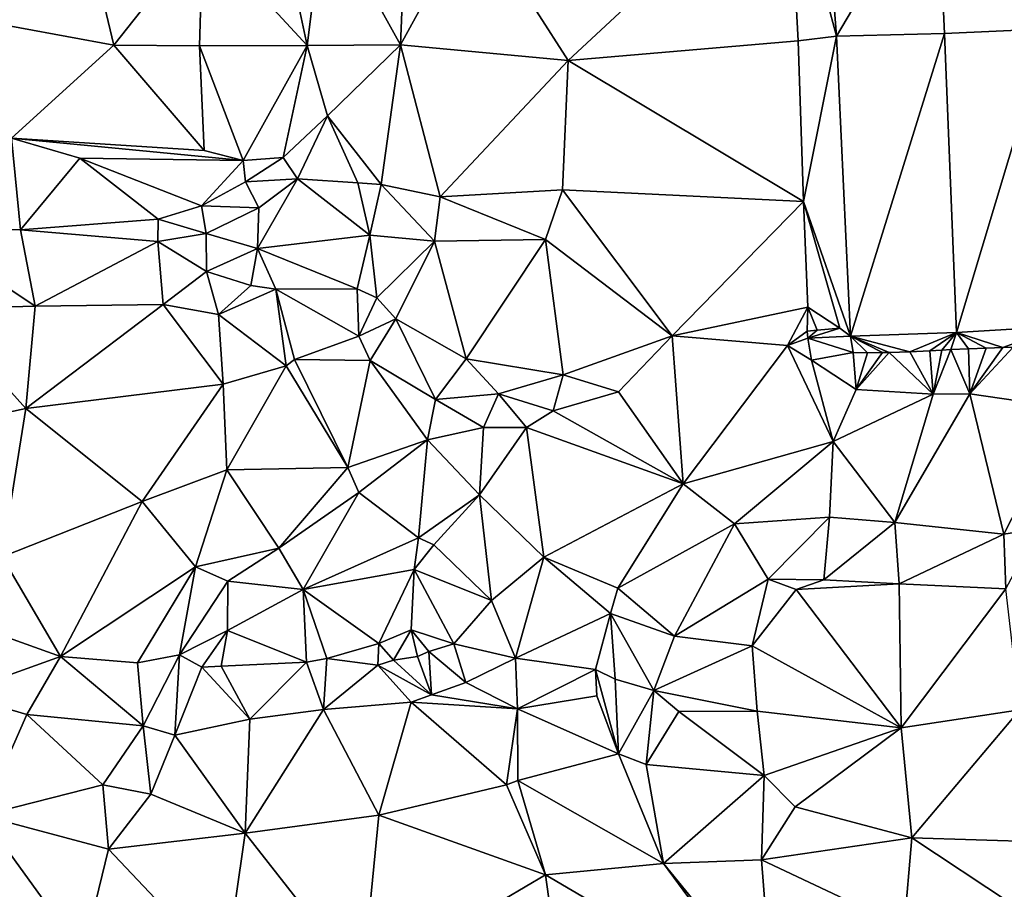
# Model space of a CAD drawing. Header units: feet. Extents: x 116535 to 120173, y 200032 to 203855.
# Tile 46 of 87: x 118174 to 118314, y 202543 to 202667. Entities that reach past the tile are written whole.
import ezdxf

# ---------------------------------------------------------------- set-up
doc = ezdxf.new("R2010")
doc.units = ezdxf.units.FT
doc.header["$MEASUREMENT"] = 0
doc.layers.add('V-TOPO-TINN-3DFC', color=3, linetype='Continuous')

msp = doc.modelspace()

# ---------------------------------------------------------------- linework, layer by layer
at = {"layer": 'V-TOPO-TINN-3DFC'}
for points in [[(118290.347503, 202664.210764, 575.611209), (118286.811586, 202709.673708, 575.844594), (118283.4644, 202689.9156, 575.3964)], [(118290.347503, 202664.210764, 575.611209), (118304.647087, 202688.397096, 575.971628), (118286.811586, 202709.673708, 575.844594)], [(118252.104, 202660.7111, 562.0131), (118283.4644, 202689.9156, 575.3964), (118238.5568, 202681.8662, 561.0239)], [(118284.8857, 202663.5093, 575.2537), (118283.4644, 202689.9156, 575.3964), (118252.104, 202660.7111, 562.0131)], [(118290.347503, 202664.210764, 575.611209), (118283.4644, 202689.9156, 575.3964), (118284.8857, 202663.5093, 575.2537)], [(118320.45371, 202665.239122, 575.78555), (118319.603308, 202689.154382, 576.068116), (118304.647087, 202688.397096, 575.971628)], [(118290.347503, 202664.210764, 575.611209), (118305.743449, 202664.574694, 575.825002), (118304.647087, 202688.397096, 575.971628)], [(118320.45371, 202665.239122, 575.78555), (118304.647087, 202688.397096, 575.971628), (118305.743449, 202664.574694, 575.825002)], [(118214.9202, 202662.8636, 559.391), (118210.4848, 202683.5102, 559.896), (118200.046, 202678.9589, 559.611)], [(118214.9202, 202662.8636, 559.391), (118217.3694, 202682.4961, 559.415), (118210.4848, 202683.5102, 559.896)], [(118228.2192, 202662.9486, 559.835), (118217.3694, 202682.4961, 559.415), (118214.9202, 202662.8636, 559.391)], [(118228.2192, 202662.9486, 559.835), (118228.9633, 202681.7491, 560.043), (118217.3694, 202682.4961, 559.415)], [(118228.2192, 202662.9486, 559.835), (118238.5568, 202681.8662, 561.0239), (118228.9633, 202681.7491, 560.043)], [(118228.2192, 202662.9486, 559.835), (118252.104, 202660.7111, 562.0131), (118238.5568, 202681.8662, 561.0239)], [(118183.4301, 202679.4296, 559.474), (118160.5277, 202667.8403, 559.4705), (118187.3771, 202662.9095, 559.8165)], [(118200.046, 202678.9589, 559.611), (118183.4301, 202679.4296, 559.474), (118187.3771, 202662.9095, 559.8165)], [(118199.5409, 202662.7926, 559.696), (118200.046, 202678.9589, 559.611), (118187.3771, 202662.9095, 559.8165)], [(118214.9202, 202662.8636, 559.391), (118200.046, 202678.9589, 559.611), (118199.5409, 202662.7926, 559.696)], [(118172.7918, 202649.6415, 557.941), (118187.3771, 202662.9095, 559.8165), (118160.5277, 202667.8403, 559.4705)], [(118305.743449, 202664.574694, 575.825002), (118307.433529, 202621.954945, 575.606322), (118320.45371, 202665.239122, 575.78555)], [(118322.401555, 202622.838595, 575.456179), (118320.45371, 202665.239122, 575.78555), (118307.433529, 202621.954945, 575.606322)], [(118285.6158, 202640.6378, 575.504), (118284.8857, 202663.5093, 575.2537), (118252.104, 202660.7111, 562.0131)], [(118290.347503, 202664.210764, 575.611209), (118284.8857, 202663.5093, 575.2537), (118285.6158, 202640.6378, 575.504)], [(118292.331474, 202621.426808, 575.5263), (118290.347503, 202664.210764, 575.611209), (118285.6158, 202640.6378, 575.504)], [(118292.331474, 202621.426808, 575.5263), (118305.743449, 202664.574694, 575.825002), (118290.347503, 202664.210764, 575.611209)], [(118305.743449, 202664.574694, 575.825002), (118292.331474, 202621.426808, 575.5263), (118307.433529, 202621.954945, 575.606322)], [(118172.7918, 202649.6415, 557.941), (118200.225, 202647.8924, 559.421), (118187.3771, 202662.9095, 559.8165)], [(118200.225, 202647.8924, 559.421), (118199.5409, 202662.7926, 559.696), (118187.3771, 202662.9095, 559.8165)], [(118199.5409, 202662.7926, 559.696), (118205.7614, 202646.4753, 558.862), (118214.9202, 202662.8636, 559.391)], [(118199.5409, 202662.7926, 559.696), (118200.225, 202647.8924, 559.421), (118205.7614, 202646.4753, 558.862)], [(118211.5019, 202646.9183, 559.013), (118214.9202, 202662.8636, 559.391), (118205.7614, 202646.4753, 558.862)], [(118217.8114, 202652.8318, 559.307), (118214.9202, 202662.8636, 559.391), (118211.5019, 202646.9183, 559.013)], [(118217.8114, 202652.8318, 559.307), (118228.2192, 202662.9486, 559.835), (118214.9202, 202662.8636, 559.391)], [(118217.8114, 202652.8318, 559.307), (118225.456, 202643.067, 559.565), (118228.2192, 202662.9486, 559.835)], [(118225.456, 202643.067, 559.565), (118233.8557, 202641.3069, 560.149), (118228.2192, 202662.9486, 559.835)], [(118228.2192, 202662.9486, 559.835), (118233.8557, 202641.3069, 560.149), (118252.104, 202660.7111, 562.0131)], [(118251.3031, 202642.2729, 561.555), (118252.104, 202660.7111, 562.0131), (118233.8557, 202641.3069, 560.149)], [(118285.6158, 202640.6378, 575.504), (118252.104, 202660.7111, 562.0131), (118251.3031, 202642.2729, 561.555)], [(118213.5281, 202643.8701, 559.661), (118217.8114, 202652.8318, 559.307), (118211.5019, 202646.9183, 559.013)], [(118213.5281, 202643.8701, 559.661), (118222.1357, 202643.307, 559.355), (118217.8114, 202652.8318, 559.307)], [(118217.8114, 202652.8318, 559.307), (118222.1357, 202643.307, 559.355), (118225.456, 202643.067, 559.565)], [(118172.7918, 202649.6415, 557.941), (118159.2087, 202637.0225, 558.829), (118174.0469, 202636.5755, 558.975)], [(118172.7918, 202649.6415, 557.941), (118182.5286, 202646.8003, 558.368), (118205.7614, 202646.4753, 558.862)], [(118182.5286, 202646.8003, 558.368), (118172.7918, 202649.6415, 557.941), (118174.0469, 202636.5755, 558.975)], [(118172.7918, 202649.6415, 557.941), (118205.7614, 202646.4753, 558.862), (118200.225, 202647.8924, 559.421)], [(118193.6895, 202638.1246, 558.708), (118182.5286, 202646.8003, 558.368), (118174.0469, 202636.5755, 558.975)], [(118182.5286, 202646.8003, 558.368), (118199.865, 202640.0288, 558.851), (118205.7614, 202646.4753, 558.862)], [(118199.865, 202640.0288, 558.851), (118182.5286, 202646.8003, 558.368), (118193.6895, 202638.1246, 558.708)], [(118205.7614, 202646.4753, 558.862), (118199.865, 202640.0288, 558.851), (118206.1305, 202643.449, 558.937)], [(118211.5019, 202646.9183, 559.013), (118205.7614, 202646.4753, 558.862), (118206.1305, 202643.449, 558.937)], [(118213.5281, 202643.8701, 559.661), (118211.5019, 202646.9183, 559.013), (118206.1305, 202643.449, 558.937)], [(118207.9976, 202639.7197, 559.795), (118213.5281, 202643.8701, 559.661), (118206.1305, 202643.449, 558.937)], [(118207.9976, 202639.7197, 559.795), (118207.8296, 202633.9473, 559.338), (118213.5281, 202643.8701, 559.661)], [(118213.5281, 202643.8701, 559.661), (118207.8296, 202633.9473, 559.338), (118223.8139, 202635.8324, 559.552)], [(118213.5281, 202643.8701, 559.661), (118223.8139, 202635.8324, 559.552), (118222.1357, 202643.307, 559.355)], [(118207.9976, 202639.7197, 559.795), (118206.1305, 202643.449, 558.937), (118199.865, 202640.0288, 558.851)], [(118222.1357, 202643.307, 559.355), (118223.8139, 202635.8324, 559.552), (118225.456, 202643.067, 559.565)], [(118223.8139, 202635.8324, 559.552), (118233.0406, 202634.9593, 560.415), (118225.456, 202643.067, 559.565)], [(118233.0406, 202634.9593, 560.415), (118233.8557, 202641.3069, 560.149), (118225.456, 202643.067, 559.565)], [(118248.8509, 202635.1984, 562.054), (118251.3031, 202642.2729, 561.555), (118233.8557, 202641.3069, 560.149)], [(118248.8509, 202635.1984, 562.054), (118266.9223, 202621.4893, 565.506), (118251.3031, 202642.2729, 561.555)], [(118285.6158, 202640.6378, 575.504), (118251.3031, 202642.2729, 561.555), (118266.9223, 202621.4893, 565.506)], [(118233.0406, 202634.9593, 560.415), (118248.8509, 202635.1984, 562.054), (118233.8557, 202641.3069, 560.149)], [(118200.497, 202636.0554, 559.757), (118199.865, 202640.0288, 558.851), (118193.6895, 202638.1246, 558.708)], [(118200.497, 202636.0554, 559.757), (118207.9976, 202639.7197, 559.795), (118199.865, 202640.0288, 558.851)], [(118200.497, 202636.0554, 559.757), (118207.8296, 202633.9473, 559.338), (118207.9976, 202639.7197, 559.795)], [(118266.9223, 202621.4893, 565.506), (118286.2279, 202625.5416, 575.153), (118285.6158, 202640.6378, 575.504)], [(118290.81594, 202622.575783, 575.013), (118292.331474, 202621.426808, 575.5263), (118285.6158, 202640.6378, 575.504)], [(118290.81594, 202622.575783, 575.013), (118285.6158, 202640.6378, 575.504), (118286.2279, 202625.5416, 575.153)], [(118193.6895, 202638.1246, 558.708), (118174.0469, 202636.5755, 558.975), (118193.6365, 202634.9433, 559.157)], [(118193.6365, 202634.9433, 559.157), (118200.497, 202636.0554, 559.757), (118193.6895, 202638.1246, 558.708)], [(118159.2087, 202637.0225, 558.829), (118162.057, 202625.3286, 559.515), (118176.1231, 202625.6926, 558.573)], [(118159.2087, 202637.0225, 558.829), (118176.1231, 202625.6926, 558.573), (118174.0469, 202636.5755, 558.975)], [(118193.6365, 202634.9433, 559.157), (118174.0469, 202636.5755, 558.975), (118176.1231, 202625.6926, 558.573)], [(118193.6365, 202634.9433, 559.157), (118200.556, 202630.648, 558.91), (118200.497, 202636.0554, 559.757)], [(118200.497, 202636.0554, 559.757), (118200.556, 202630.648, 558.91), (118207.8296, 202633.9473, 559.338)], [(118207.8296, 202633.9473, 559.338), (118222.0287, 202628.1838, 558.708), (118223.8139, 202635.8324, 559.552)], [(118222.0287, 202628.1838, 558.708), (118224.844, 202626.9137, 559.952), (118223.8139, 202635.8324, 559.552)], [(118223.8139, 202635.8324, 559.552), (118224.844, 202626.9137, 559.952), (118233.0406, 202634.9593, 560.415)], [(118237.561, 202618.198, 562.112), (118248.8509, 202635.1984, 562.054), (118233.0406, 202634.9593, 560.415)], [(118237.561, 202618.198, 562.112), (118251.3861, 202615.9178, 562.655), (118248.8509, 202635.1984, 562.054)], [(118251.3861, 202615.9178, 562.655), (118266.9223, 202621.4893, 565.506), (118248.8509, 202635.1984, 562.054)], [(118193.6365, 202634.9433, 559.157), (118176.1231, 202625.6926, 558.573), (118194.3995, 202625.9576, 558.34)], [(118194.3995, 202625.9576, 558.34), (118200.556, 202630.648, 558.91), (118193.6365, 202634.9433, 559.157)], [(118200.556, 202630.648, 558.91), (118206.8925, 202628.6708, 558.728), (118207.8296, 202633.9473, 559.338)], [(118207.8296, 202633.9473, 559.338), (118206.8925, 202628.6708, 558.728), (118210.4318, 202628.1268, 558.945)], [(118207.8296, 202633.9473, 559.338), (118210.4318, 202628.1268, 558.945), (118222.0287, 202628.1838, 558.708)], [(118224.844, 202626.9137, 559.952), (118227.5192, 202623.9095, 560.733), (118233.0406, 202634.9593, 560.415)], [(118227.5192, 202623.9095, 560.733), (118237.561, 202618.198, 562.112), (118233.0406, 202634.9593, 560.415)], [(118194.3995, 202625.9576, 558.34), (118202.2852, 202624.5075, 557.869), (118200.556, 202630.648, 558.91)], [(118202.2852, 202624.5075, 557.869), (118206.8925, 202628.6708, 558.728), (118200.556, 202630.648, 558.91)], [(118202.2852, 202624.5075, 557.869), (118210.4318, 202628.1268, 558.945), (118206.8925, 202628.6708, 558.728)], [(118210.4318, 202628.1268, 558.945), (118222.2678, 202621.4093, 558.474), (118222.0287, 202628.1838, 558.708)], [(118222.2678, 202621.4093, 558.474), (118224.844, 202626.9137, 559.952), (118222.0287, 202628.1838, 558.708)], [(118202.2852, 202624.5075, 557.869), (118211.9259, 202617.1969, 558.562), (118210.4318, 202628.1268, 558.945)], [(118211.9259, 202617.1969, 558.562), (118213.083, 202618.109, 558.76), (118210.4318, 202628.1268, 558.945)], [(118213.083, 202618.109, 558.76), (118222.2678, 202621.4093, 558.474), (118210.4318, 202628.1268, 558.945)], [(118222.2678, 202621.4093, 558.474), (118227.5192, 202623.9095, 560.733), (118224.844, 202626.9137, 559.952)], [(118162.057, 202625.3286, 559.515), (118174.828, 202611.1294, 559.597), (118176.1231, 202625.6926, 558.573)], [(118176.1231, 202625.6926, 558.573), (118174.828, 202611.1294, 559.597), (118194.3995, 202625.9576, 558.34)], [(118194.3995, 202625.9576, 558.34), (118174.828, 202611.1294, 559.597), (118202.9432, 202614.5967, 558.883)], [(118194.3995, 202625.9576, 558.34), (118202.9432, 202614.5967, 558.883), (118202.2852, 202624.5075, 557.869)], [(118283.3426, 202620.0982, 573.212), (118286.2279, 202625.5416, 575.153), (118266.9223, 202621.4893, 565.506)], [(118283.3426, 202620.0982, 573.212), (118286.156761, 202622.157408, 573.609), (118286.2279, 202625.5416, 575.153)], [(118287.580276, 202622.26923, 574.615), (118286.2279, 202625.5416, 575.153), (118286.156761, 202622.157408, 573.609)], [(118290.81594, 202622.575783, 575.013), (118286.2279, 202625.5416, 575.153), (118287.580276, 202622.26923, 574.615)], [(118162.057, 202625.3286, 559.515), (118162.21, 202608.3952, 559.785), (118174.828, 202611.1294, 559.597)], [(118202.2852, 202624.5075, 557.869), (118202.9432, 202614.5967, 558.883), (118211.9259, 202617.1969, 558.562)], [(118222.2678, 202621.4093, 558.474), (118223.8849, 202617.944, 558.102), (118227.5192, 202623.9095, 560.733)], [(118227.5192, 202623.9095, 560.733), (118223.8849, 202617.944, 558.102), (118233.1966, 202612.4245, 559.016)], [(118227.5192, 202623.9095, 560.733), (118233.1966, 202612.4245, 559.016), (118237.561, 202618.198, 562.112)], [(118292.331474, 202621.426808, 575.5263), (118290.81594, 202622.575783, 575.013), (118286.257033, 202621.143257, 572.999)], [(118290.81594, 202622.575783, 575.013), (118287.580276, 202622.26923, 574.615), (118286.257033, 202621.143257, 572.999)], [(118307.433529, 202621.954945, 575.606322), (118314.054937, 202619.82937, 569.336991), (118322.401555, 202622.838595, 575.456179)], [(118322.401555, 202622.838595, 575.456179), (118314.054937, 202619.82937, 569.336991), (118315.507055, 202619.865794, 569.31949)], [(118213.083, 202618.109, 558.76), (118223.8849, 202617.944, 558.102), (118222.2678, 202621.4093, 558.474)], [(118251.3861, 202615.9178, 562.655), (118259.2777, 202613.4846, 563.675), (118266.9223, 202621.4893, 565.506)], [(118268.5014, 202600.3676, 560.86), (118266.9223, 202621.4893, 565.506), (118259.2777, 202613.4846, 563.675)], [(118268.5014, 202600.3676, 560.86), (118283.3426, 202620.0982, 573.212), (118266.9223, 202621.4893, 565.506)], [(118286.257033, 202621.143257, 572.999), (118286.156761, 202622.157408, 573.609), (118283.3426, 202620.0982, 573.212)], [(118286.257033, 202621.143257, 572.999), (118283.3426, 202620.0982, 573.212), (118286.7689, 202617.993, 572.145)], [(118287.580276, 202622.26923, 574.615), (118286.156761, 202622.157408, 573.609), (118286.257033, 202621.143257, 572.999)], [(118292.331474, 202621.426808, 575.5263), (118286.257033, 202621.143257, 572.999), (118292.714376, 202619.110453, 570.582757)], [(118292.714376, 202619.110453, 570.582757), (118286.257033, 202621.143257, 572.999), (118286.7689, 202617.993, 572.145)], [(118307.433529, 202621.954945, 575.606322), (118292.331474, 202621.426808, 575.5263), (118300.762261, 202619.213691, 569.290335)], [(118292.331474, 202621.426808, 575.5263), (118297.841139, 202619.116467, 569.548457), (118300.762261, 202619.213691, 569.290335)], [(118292.331474, 202621.426808, 575.5263), (118296.889705, 202619.096492, 569.658239), (118297.841139, 202619.116467, 569.548457)], [(118292.331474, 202621.426808, 575.5263), (118294.742319, 202619.042648, 569.946985), (118296.889705, 202619.096492, 569.658239)], [(118292.331474, 202621.426808, 575.5263), (118292.714376, 202619.110453, 570.582757), (118294.742319, 202619.042648, 569.946985)], [(118307.433529, 202621.954945, 575.606322), (118300.762261, 202619.213691, 569.290335), (118303.635054, 202619.337379, 569.279293)], [(118307.433529, 202621.954945, 575.606322), (118303.635054, 202619.337379, 569.279293), (118305.367002, 202619.427731, 569.275913)], [(118307.433529, 202621.954945, 575.606322), (118305.367002, 202619.427731, 569.275913), (118306.645967, 202619.505695, 569.370007)], [(118307.433529, 202621.954945, 575.606322), (118306.645967, 202619.505695, 569.370007), (118309.138266, 202619.60127, 569.351971)], [(118307.433529, 202621.954945, 575.606322), (118311.655474, 202619.741641, 569.368349), (118314.054937, 202619.82937, 569.336991)], [(118307.433529, 202621.954945, 575.606322), (118309.138266, 202619.60127, 569.351971), (118311.655474, 202619.741641, 569.368349)], [(118283.3426, 202620.0982, 573.212), (118268.5014, 202600.3676, 560.86), (118289.855197, 202606.415722, 567.12611)], [(118283.3426, 202620.0982, 573.212), (118289.855197, 202606.415722, 567.12611), (118286.7689, 202617.993, 572.145)], [(118309.138266, 202619.60127, 569.351971), (118309.336884, 202613.213976, 569.253149), (118311.655474, 202619.741641, 569.368349)], [(118314.054937, 202619.82937, 569.336991), (118309.336884, 202613.213976, 569.253149), (118315.507055, 202619.865794, 569.31949)], [(118315.507055, 202619.865794, 569.31949), (118309.336884, 202613.213976, 569.253149), (118323.329482, 202611.176511, 569.444887)], [(118311.655474, 202619.741641, 569.368349), (118309.336884, 202613.213976, 569.253149), (118314.054937, 202619.82937, 569.336991)], [(118286.7689, 202617.993, 572.145), (118293.121337, 202613.840931, 569.560272), (118292.714376, 202619.110453, 570.582757)], [(118292.714376, 202619.110453, 570.582757), (118293.121337, 202613.840931, 569.560272), (118294.742319, 202619.042648, 569.946985)], [(118296.889705, 202619.096492, 569.658239), (118293.121337, 202613.840931, 569.560272), (118297.841139, 202619.116467, 569.548457)], [(118297.841139, 202619.116467, 569.548457), (118293.121337, 202613.840931, 569.560272), (118304.096961, 202613.178322, 569.223419)], [(118294.742319, 202619.042648, 569.946985), (118293.121337, 202613.840931, 569.560272), (118296.889705, 202619.096492, 569.658239)], [(118297.841139, 202619.116467, 569.548457), (118304.096961, 202613.178322, 569.223419), (118300.762261, 202619.213691, 569.290335)], [(118300.762261, 202619.213691, 569.290335), (118304.096961, 202613.178322, 569.223419), (118303.635054, 202619.337379, 569.279293)], [(118303.635054, 202619.337379, 569.279293), (118304.096961, 202613.178322, 569.223419), (118305.367002, 202619.427731, 569.275913)], [(118305.367002, 202619.427731, 569.275913), (118304.096961, 202613.178322, 569.223419), (118306.645967, 202619.505695, 569.370007)], [(118306.645967, 202619.505695, 569.370007), (118304.096961, 202613.178322, 569.223419), (118309.336884, 202613.213976, 569.253149)], [(118306.645967, 202619.505695, 569.370007), (118309.336884, 202613.213976, 569.253149), (118309.138266, 202619.60127, 569.351971)], [(118211.9259, 202617.1969, 558.562), (118202.9432, 202614.5967, 558.883), (118203.4373, 202602.3547, 559.417)], [(118211.9259, 202617.1969, 558.562), (118203.4373, 202602.3547, 559.417), (118220.6846, 202602.7178, 559.036)], [(118211.9259, 202617.1969, 558.562), (118220.6846, 202602.7178, 559.036), (118213.083, 202618.109, 558.76)], [(118220.6846, 202602.7178, 559.036), (118223.8849, 202617.944, 558.102), (118213.083, 202618.109, 558.76)], [(118220.6846, 202602.7178, 559.036), (118232.0475, 202606.6291, 558.62), (118223.8849, 202617.944, 558.102)], [(118232.0475, 202606.6291, 558.62), (118233.1966, 202612.4245, 559.016), (118223.8849, 202617.944, 558.102)], [(118237.561, 202618.198, 562.112), (118233.1966, 202612.4245, 559.016), (118242.1613, 202613.1936, 563.007)], [(118237.561, 202618.198, 562.112), (118242.1613, 202613.1936, 563.007), (118251.3861, 202615.9178, 562.655)], [(118286.7689, 202617.993, 572.145), (118289.855197, 202606.415722, 567.12611), (118293.121337, 202613.840931, 569.560272)], [(118242.1613, 202613.1936, 563.007), (118249.972, 202610.8004, 560.415), (118251.3861, 202615.9178, 562.655)], [(118251.3861, 202615.9178, 562.655), (118249.972, 202610.8004, 560.415), (118259.2777, 202613.4846, 563.675)], [(118202.9432, 202614.5967, 558.883), (118174.828, 202611.1294, 559.597), (118191.4103, 202597.8554, 559.958)], [(118202.9432, 202614.5967, 558.883), (118191.4103, 202597.8554, 559.958), (118203.4373, 202602.3547, 559.417)], [(118242.1613, 202613.1936, 563.007), (118233.1966, 202612.4245, 559.016), (118240.0462, 202608.4142, 559.401)], [(118242.1613, 202613.1936, 563.007), (118240.0462, 202608.4142, 559.401), (118246.1477, 202608.4292, 559.758)], [(118242.1613, 202613.1936, 563.007), (118246.1477, 202608.4292, 559.758), (118249.972, 202610.8004, 560.415)], [(118259.2777, 202613.4846, 563.675), (118249.972, 202610.8004, 560.415), (118268.5014, 202600.3676, 560.86)], [(118304.096961, 202613.178322, 569.223419), (118293.121337, 202613.840931, 569.560272), (118289.855197, 202606.415722, 567.12611)], [(118304.096961, 202613.178322, 569.223419), (118289.855197, 202606.415722, 567.12611), (118298.659296, 202594.892895, 561.105194)], [(118309.336884, 202613.213976, 569.253149), (118298.659296, 202594.892895, 561.105194), (118314.161194, 202593.195216, 561.346549)], [(118309.336884, 202613.213976, 569.253149), (118304.096961, 202613.178322, 569.223419), (118298.659296, 202594.892895, 561.105194)], [(118323.329482, 202611.176511, 569.444887), (118309.336884, 202613.213976, 569.253149), (118314.161194, 202593.195216, 561.346549)], [(118232.0475, 202606.6291, 558.62), (118240.0462, 202608.4142, 559.401), (118233.1966, 202612.4245, 559.016)], [(118174.828, 202611.1294, 559.597), (118162.21, 202608.3952, 559.785), (118171.4547, 202589.9858, 559.559)], [(118174.828, 202611.1294, 559.597), (118171.4547, 202589.9858, 559.559), (118191.4103, 202597.8554, 559.958)], [(118246.1477, 202608.4292, 559.758), (118268.5014, 202600.3676, 560.86), (118249.972, 202610.8004, 560.415)], [(118323.329482, 202611.176511, 569.444887), (118314.161194, 202593.195216, 561.346549), (118319.039279, 202593.987211, 562.134724)], [(118239.4431, 202598.8305, 559.362), (118240.0462, 202608.4142, 559.401), (118232.0475, 202606.6291, 558.62)], [(118248.6309, 202589.9238, 559.329), (118246.1477, 202608.4292, 559.758), (118239.4431, 202598.8305, 559.362)], [(118239.4431, 202598.8305, 559.362), (118246.1477, 202608.4292, 559.758), (118240.0462, 202608.4142, 559.401)], [(118248.6309, 202589.9238, 559.329), (118268.5014, 202600.3676, 560.86), (118246.1477, 202608.4292, 559.758)], [(118220.6846, 202602.7178, 559.036), (118222.2538, 202599.1655, 559.194), (118232.0475, 202606.6291, 558.62)], [(118222.2538, 202599.1655, 559.194), (118230.7494, 202592.694, 559.103), (118232.0475, 202606.6291, 558.62)], [(118230.7494, 202592.694, 559.103), (118239.4431, 202598.8305, 559.362), (118232.0475, 202606.6291, 558.62)], [(118275.786, 202594.6671, 561.54), (118289.855197, 202606.415722, 567.12611), (118268.5014, 202600.3676, 560.86)], [(118275.786, 202594.6671, 561.54), (118289.327089, 202595.644649, 563.009068), (118289.855197, 202606.415722, 567.12611)], [(118298.659296, 202594.892895, 561.105194), (118289.855197, 202606.415722, 567.12611), (118289.327089, 202595.644649, 563.009068)], [(118203.4373, 202602.3547, 559.417), (118191.4103, 202597.8554, 559.958), (118198.9919, 202588.5736, 559.395)], [(118203.4373, 202602.3547, 559.417), (118198.9919, 202588.5736, 559.395), (118210.8668, 202591.1879, 559.948)], [(118220.6846, 202602.7178, 559.036), (118203.4373, 202602.3547, 559.417), (118210.8668, 202591.1879, 559.948)], [(118220.6846, 202602.7178, 559.036), (118210.8668, 202591.1879, 559.948), (118222.2538, 202599.1655, 559.194)], [(118259.1967, 202585.5124, 559.766), (118268.5014, 202600.3676, 560.86), (118248.6309, 202589.9238, 559.329)], [(118259.1967, 202585.5124, 559.766), (118275.786, 202594.6671, 561.54), (118268.5014, 202600.3676, 560.86)], [(118222.2538, 202599.1655, 559.194), (118210.8668, 202591.1879, 559.948), (118214.3551, 202585.3164, 560.32)], [(118230.7494, 202592.694, 559.103), (118222.2538, 202599.1655, 559.194), (118214.3551, 202585.3164, 560.32)], [(118232.9536, 202591.6879, 559.215), (118239.4431, 202598.8305, 559.362), (118230.7494, 202592.694, 559.103)], [(118241.1933, 202583.7493, 559.437), (118239.4431, 202598.8305, 559.362), (118232.9536, 202591.6879, 559.215)], [(118241.1933, 202583.7493, 559.437), (118248.6309, 202589.9238, 559.329), (118239.4431, 202598.8305, 559.362)], [(118171.4547, 202589.9858, 559.559), (118179.7314, 202575.7626, 559.434), (118191.4103, 202597.8554, 559.958)], [(118179.7314, 202575.7626, 559.434), (118198.9919, 202588.5736, 559.395), (118191.4103, 202597.8554, 559.958)], [(118259.1967, 202585.5124, 559.766), (118267.2703, 202578.6639, 558.428), (118275.786, 202594.6671, 561.54)], [(118267.2703, 202578.6639, 558.428), (118280.6194, 202586.7785, 559.622), (118275.786, 202594.6671, 561.54)], [(118280.6194, 202586.7785, 559.622), (118289.327089, 202595.644649, 563.009068), (118275.786, 202594.6671, 561.54)], [(118288.514, 202586.7045, 559.71), (118289.327089, 202595.644649, 563.009068), (118280.6194, 202586.7785, 559.622)], [(118288.514, 202586.7045, 559.71), (118298.659296, 202594.892895, 561.105194), (118289.327089, 202595.644649, 563.009068)], [(118288.514, 202586.7045, 559.71), (118299.248236, 202586.111234, 559.62299), (118298.659296, 202594.892895, 561.105194)], [(118299.248236, 202586.111234, 559.62299), (118314.161194, 202593.195216, 561.346549), (118298.659296, 202594.892895, 561.105194)], [(118299.248236, 202586.111234, 559.62299), (118314.470405, 202585.413762, 559.891142), (118314.161194, 202593.195216, 561.346549)], [(118314.470405, 202585.413762, 559.891142), (118319.039279, 202593.987211, 562.134724), (118314.161194, 202593.195216, 561.346549)], [(118230.7494, 202592.694, 559.103), (118214.3551, 202585.3164, 560.32), (118230.1484, 202588.1596, 559.68)], [(118232.9536, 202591.6879, 559.215), (118230.7494, 202592.694, 559.103), (118230.1484, 202588.1596, 559.68)], [(118241.1933, 202583.7493, 559.437), (118232.9536, 202591.6879, 559.215), (118230.1484, 202588.1596, 559.68)], [(118203.5873, 202586.5225, 560.251), (118210.8668, 202591.1879, 559.948), (118198.9919, 202588.5736, 559.395)], [(118203.5873, 202586.5225, 560.251), (118214.3551, 202585.3164, 560.32), (118210.8668, 202591.1879, 559.948)], [(118171.4547, 202589.9858, 559.559), (118165.5362, 202580.868, 559.444), (118179.7314, 202575.7626, 559.434)], [(118244.5735, 202575.5266, 558.175), (118248.6309, 202589.9238, 559.329), (118241.1933, 202583.7493, 559.437)], [(118244.5735, 202575.5266, 558.175), (118258.1336, 202581.9211, 558.491), (118248.6309, 202589.9238, 559.329)], [(118258.1336, 202581.9211, 558.491), (118259.1967, 202585.5124, 559.766), (118248.6309, 202589.9238, 559.329)], [(118198.9919, 202588.5736, 559.395), (118179.7314, 202575.7626, 559.434), (118190.7102, 202574.8686, 559.882)], [(118198.9919, 202588.5736, 559.395), (118190.7102, 202574.8686, 559.882), (118196.6977, 202576.0296, 558.801)], [(118198.9919, 202588.5736, 559.395), (118196.6977, 202576.0296, 558.801), (118203.5873, 202586.5225, 560.251)], [(118214.3551, 202585.3164, 560.32), (118225.104, 202577.6178, 560.5), (118230.1484, 202588.1596, 559.68)], [(118229.7064, 202579.5769, 560.171), (118230.1484, 202588.1596, 559.68), (118225.104, 202577.6178, 560.5)], [(118235.7968, 202577.5778, 560.096), (118230.1484, 202588.1596, 559.68), (118229.7064, 202579.5769, 560.171)], [(118241.1933, 202583.7493, 559.437), (118230.1484, 202588.1596, 559.68), (118235.7968, 202577.5778, 560.096)], [(118203.5873, 202586.5225, 560.251), (118196.6977, 202576.0296, 558.801), (118203.5513, 202579.4849, 559.952)], [(118203.5873, 202586.5225, 560.251), (118203.5513, 202579.4849, 559.952), (118214.3551, 202585.3164, 560.32)], [(118278.3112, 202577.2737, 558.845), (118280.6194, 202586.7785, 559.622), (118267.2703, 202578.6639, 558.428)], [(118278.3112, 202577.2737, 558.845), (118284.564713, 202585.32806, 559.401548), (118280.6194, 202586.7785, 559.622)], [(118288.514, 202586.7045, 559.71), (118280.6194, 202586.7785, 559.622), (118284.564713, 202585.32806, 559.401548)], [(118299.248236, 202586.111234, 559.62299), (118288.514, 202586.7045, 559.71), (118284.564713, 202585.32806, 559.401548)], [(118299.248236, 202586.111234, 559.62299), (118284.564713, 202585.32806, 559.401548), (118299.528351, 202565.61453, 558.37236)], [(118299.248236, 202586.111234, 559.62299), (118299.528351, 202565.61453, 558.37236), (118314.470405, 202585.413762, 559.891142)], [(118203.5513, 202579.4849, 559.952), (118214.7862, 202574.9826, 560.195), (118214.3551, 202585.3164, 560.32)], [(118214.3551, 202585.3164, 560.32), (118217.7074, 202575.4736, 560.997), (118225.104, 202577.6178, 560.5)], [(118214.3551, 202585.3164, 560.32), (118214.7862, 202574.9826, 560.195), (118217.7074, 202575.4736, 560.997)], [(118267.2703, 202578.6639, 558.428), (118259.1967, 202585.5124, 559.766), (118258.1336, 202581.9211, 558.491)], [(118278.3112, 202577.2737, 558.845), (118299.528351, 202565.61453, 558.37236), (118284.564713, 202585.32806, 559.401548)], [(118314.470405, 202585.413762, 559.891142), (118299.528351, 202565.61453, 558.37236), (118316.462534, 202568.162522, 558.886702)], [(118244.5735, 202575.5266, 558.175), (118241.1933, 202583.7493, 559.437), (118235.7968, 202577.5778, 560.096)], [(118244.5735, 202575.5266, 558.175), (118256.0095, 202573.9035, 558.284), (118258.1336, 202581.9211, 558.491)], [(118258.7817, 202572.5604, 558.676), (118258.1336, 202581.9211, 558.491), (118256.0095, 202573.9035, 558.284)], [(118264.3041, 202570.9382, 558.974), (118258.1336, 202581.9211, 558.491), (118258.7817, 202572.5604, 558.676)], [(118264.3041, 202570.9382, 558.974), (118267.2703, 202578.6639, 558.428), (118258.1336, 202581.9211, 558.491)], [(118164.9292, 202570.4622, 556.688), (118179.7314, 202575.7626, 559.434), (118165.5362, 202580.868, 559.444)], [(118196.6977, 202576.0296, 558.801), (118199.916, 202574.2435, 558.613), (118203.5513, 202579.4849, 559.952)], [(118199.916, 202574.2435, 558.613), (118202.6442, 202574.4105, 560.082), (118203.5513, 202579.4849, 559.952)], [(118203.5513, 202579.4849, 559.952), (118202.6442, 202574.4105, 560.082), (118214.7862, 202574.9826, 560.195)], [(118227.1932, 202575.2506, 559.482), (118229.7064, 202579.5769, 560.171), (118225.104, 202577.6178, 560.5)], [(118227.1932, 202575.2506, 559.482), (118230.6174, 202575.7856, 559.345), (118229.7064, 202579.5769, 560.171)], [(118230.6174, 202575.7856, 559.345), (118232.2616, 202576.4607, 560.16), (118229.7064, 202579.5769, 560.171)], [(118232.2616, 202576.4607, 560.16), (118235.7968, 202577.5778, 560.096), (118229.7064, 202579.5769, 560.171)], [(118264.3041, 202570.9382, 558.974), (118278.3112, 202577.2737, 558.845), (118267.2703, 202578.6639, 558.428)], [(118217.7074, 202575.4736, 560.997), (118224.978, 202574.5375, 560.38), (118225.104, 202577.6178, 560.5)], [(118224.978, 202574.5375, 560.38), (118227.1932, 202575.2506, 559.482), (118225.104, 202577.6178, 560.5)], [(118230.6174, 202575.7856, 559.345), (118232.6246, 202570.3232, 557.563), (118232.2616, 202576.4607, 560.16)], [(118232.2616, 202576.4607, 560.16), (118237.513, 202572.0533, 557.773), (118235.7968, 202577.5778, 560.096)], [(118232.2616, 202576.4607, 560.16), (118232.6246, 202570.3232, 557.563), (118237.513, 202572.0533, 557.773)], [(118244.5735, 202575.5266, 558.175), (118235.7968, 202577.5778, 560.096), (118237.513, 202572.0533, 557.773)], [(118264.3041, 202570.9382, 558.974), (118279.0103, 202567.994, 558.567), (118278.3112, 202577.2737, 558.845)], [(118279.0103, 202567.994, 558.567), (118299.528351, 202565.61453, 558.37236), (118278.3112, 202577.2737, 558.845)], [(118164.9292, 202570.4622, 556.688), (118174.955, 202567.507, 556.625), (118179.7314, 202575.7626, 559.434)], [(118174.955, 202567.507, 556.625), (118191.5223, 202565.8708, 556.907), (118179.7314, 202575.7626, 559.434)], [(118191.5223, 202565.8708, 556.907), (118190.7102, 202574.8686, 559.882), (118179.7314, 202575.7626, 559.434)], [(118196.6977, 202576.0296, 558.801), (118190.7102, 202574.8686, 559.882), (118191.5223, 202565.8708, 556.907)], [(118196.6977, 202576.0296, 558.801), (118191.5223, 202565.8708, 556.907), (118196.0407, 202564.5717, 556.946)], [(118196.6977, 202576.0296, 558.801), (118196.0407, 202564.5717, 556.946), (118199.916, 202574.2435, 558.613)], [(118202.6442, 202574.4105, 560.082), (118206.7505, 202566.8569, 557.115), (118214.7862, 202574.9826, 560.195)], [(118214.7862, 202574.9826, 560.195), (118206.7505, 202566.8569, 557.115), (118217.2274, 202568.198, 557.313)], [(118214.7862, 202574.9826, 560.195), (118217.2274, 202568.198, 557.313), (118217.7074, 202575.4736, 560.997)], [(118217.7074, 202575.4736, 560.997), (118217.2274, 202568.198, 557.313), (118224.978, 202574.5375, 560.38)], [(118227.1932, 202575.2506, 559.482), (118224.978, 202574.5375, 560.38), (118232.6246, 202570.3232, 557.563)], [(118227.1932, 202575.2506, 559.482), (118232.6246, 202570.3232, 557.563), (118230.6174, 202575.7856, 559.345)], [(118244.8546, 202568.306, 558.567), (118244.5735, 202575.5266, 558.175), (118237.513, 202572.0533, 557.773)], [(118244.8546, 202568.306, 558.567), (118256.0095, 202573.9035, 558.284), (118244.5735, 202575.5266, 558.175)], [(118196.0407, 202564.5717, 556.946), (118206.7505, 202566.8569, 557.115), (118199.916, 202574.2435, 558.613)], [(118199.916, 202574.2435, 558.613), (118206.7505, 202566.8569, 557.115), (118202.6442, 202574.4105, 560.082)], [(118224.978, 202574.5375, 560.38), (118217.2274, 202568.198, 557.313), (118229.7114, 202569.2771, 557.833)], [(118232.6246, 202570.3232, 557.563), (118224.978, 202574.5375, 560.38), (118229.7114, 202569.2771, 557.833)], [(118244.8546, 202568.306, 558.567), (118256.1905, 202570.1802, 558.432), (118256.0095, 202573.9035, 558.284)], [(118256.0095, 202573.9035, 558.284), (118256.1905, 202570.1802, 558.432), (118259.2607, 202561.8895, 557.616)], [(118256.0095, 202573.9035, 558.284), (118259.2607, 202561.8895, 557.616), (118258.7817, 202572.5604, 558.676)], [(118232.6246, 202570.3232, 557.563), (118244.8546, 202568.306, 558.567), (118237.513, 202572.0533, 557.773)], [(118258.7817, 202572.5604, 558.676), (118259.2607, 202561.8895, 557.616), (118264.3041, 202570.9382, 558.974)], [(118263.191, 202560.3904, 557.66), (118264.3041, 202570.9382, 558.974), (118259.2607, 202561.8895, 557.616)], [(118263.191, 202560.3904, 557.66), (118267.8854, 202567.937, 558.795), (118264.3041, 202570.9382, 558.974)], [(118279.0103, 202567.994, 558.567), (118264.3041, 202570.9382, 558.974), (118267.8854, 202567.937, 558.795)], [(118164.9292, 202570.4622, 556.688), (118168.6105, 202553.0888, 557.273), (118174.955, 202567.507, 556.625)], [(118225.119, 202553.1298, 557.415), (118229.7114, 202569.2771, 557.833), (118217.2274, 202568.198, 557.313)], [(118225.119, 202553.1298, 557.415), (118243.2884, 202557.5002, 557.782), (118229.7114, 202569.2771, 557.833)], [(118229.7114, 202569.2771, 557.833), (118244.8546, 202568.306, 558.567), (118232.6246, 202570.3232, 557.563)], [(118229.7114, 202569.2771, 557.833), (118243.2884, 202557.5002, 557.782), (118244.8546, 202568.306, 558.567)], [(118244.8546, 202568.306, 558.567), (118259.2607, 202561.8895, 557.616), (118256.1905, 202570.1802, 558.432)], [(118206.0785, 202550.5706, 557.578), (118217.2274, 202568.198, 557.313), (118206.7505, 202566.8569, 557.115)], [(118206.0785, 202550.5706, 557.578), (118225.119, 202553.1298, 557.415), (118217.2274, 202568.198, 557.313)], [(118243.2884, 202557.5002, 557.782), (118244.9186, 202558.1042, 557.703), (118244.8546, 202568.306, 558.567)], [(118244.9186, 202558.1042, 557.703), (118259.2607, 202561.8895, 557.616), (118244.8546, 202568.306, 558.567)], [(118263.191, 202560.3904, 557.66), (118280.0224, 202558.8033, 557.982), (118267.8854, 202567.937, 558.795)], [(118267.8854, 202567.937, 558.795), (118280.0224, 202558.8033, 557.982), (118279.0103, 202567.994, 558.567)], [(118280.0224, 202558.8033, 557.982), (118299.528351, 202565.61453, 558.37236), (118279.0103, 202567.994, 558.567)], [(118316.462534, 202568.162522, 558.886702), (118299.528351, 202565.61453, 558.37236), (118301.065653, 202549.938831, 558.86215)], [(118316.462534, 202568.162522, 558.886702), (118301.065653, 202549.938831, 558.86215), (118319.383346, 202549.373385, 559.047161)], [(118174.955, 202567.507, 556.625), (118168.6105, 202553.0888, 557.273), (118185.7708, 202557.4882, 557.099)], [(118174.955, 202567.507, 556.625), (118185.7708, 202557.4882, 557.099), (118191.5223, 202565.8708, 556.907)], [(118206.0785, 202550.5706, 557.578), (118206.7505, 202566.8569, 557.115), (118196.0407, 202564.5717, 556.946)], [(118191.5223, 202565.8708, 556.907), (118185.7708, 202557.4882, 557.099), (118192.6164, 202556.1331, 557.589)], [(118191.5223, 202565.8708, 556.907), (118192.6164, 202556.1331, 557.589), (118196.0407, 202564.5717, 556.946)], [(118280.0224, 202558.8033, 557.982), (118284.449906, 202554.338802, 558.668587), (118299.528351, 202565.61453, 558.37236)], [(118299.528351, 202565.61453, 558.37236), (118284.449906, 202554.338802, 558.668587), (118301.065653, 202549.938831, 558.86215)], [(118206.0785, 202550.5706, 557.578), (118196.0407, 202564.5717, 556.946), (118192.6164, 202556.1331, 557.589)], [(118244.9186, 202558.1042, 557.703), (118265.6682, 202546.2743, 558.044), (118259.2607, 202561.8895, 557.616)], [(118265.6682, 202546.2743, 558.044), (118263.191, 202560.3904, 557.66), (118259.2607, 202561.8895, 557.616)], [(118265.6682, 202546.2743, 558.044), (118280.0224, 202558.8033, 557.982), (118263.191, 202560.3904, 557.66)], [(118248.8749, 202544.6501, 557.972), (118244.9186, 202558.1042, 557.703), (118243.2884, 202557.5002, 557.782)], [(118244.9186, 202558.1042, 557.703), (118248.8749, 202544.6501, 557.972), (118265.6682, 202546.2743, 558.044)], [(118279.6503, 202546.7693, 558.391), (118280.0224, 202558.8033, 557.982), (118265.6682, 202546.2743, 558.044)], [(118279.6503, 202546.7693, 558.391), (118284.449906, 202554.338802, 558.668587), (118280.0224, 202558.8033, 557.982)], [(118168.6105, 202553.0888, 557.273), (118186.6079, 202548.3264, 557.767), (118185.7708, 202557.4882, 557.099)], [(118186.6079, 202548.3264, 557.767), (118192.6164, 202556.1331, 557.589), (118185.7708, 202557.4882, 557.099)], [(118225.119, 202553.1298, 557.415), (118248.8749, 202544.6501, 557.972), (118243.2884, 202557.5002, 557.782)], [(118186.6079, 202548.3264, 557.767), (118206.0785, 202550.5706, 557.578), (118192.6164, 202556.1331, 557.589)], [(118279.6503, 202546.7693, 558.391), (118301.065653, 202549.938831, 558.86215), (118284.449906, 202554.338802, 558.668587)], [(118159.2247, 202523.1584, 556.95), (118182.9396, 202533.3002, 557.627), (118168.6105, 202553.0888, 557.273)], [(118168.6105, 202553.0888, 557.273), (118182.9396, 202533.3002, 557.627), (118186.6079, 202548.3264, 557.767)], [(118206.0785, 202550.5706, 557.578), (118222.7678, 202529.2679, 557.684), (118225.119, 202553.1298, 557.415)], [(118222.7678, 202529.2679, 557.684), (118248.8749, 202544.6501, 557.972), (118225.119, 202553.1298, 557.415)], [(118186.6079, 202548.3264, 557.767), (118203.2322, 202530.717, 557.783), (118206.0785, 202550.5706, 557.578)], [(118203.2322, 202530.717, 557.783), (118222.7678, 202529.2679, 557.684), (118206.0785, 202550.5706, 557.578)], [(118279.6503, 202546.7693, 558.391), (118299.99901, 202537.195882, 558.56326), (118301.065653, 202549.938831, 558.86215)], [(118301.065653, 202549.938831, 558.86215), (118299.99901, 202537.195882, 558.56326), (118315.251139, 202540.519342, 558.54019)], [(118301.065653, 202549.938831, 558.86215), (118315.251139, 202540.519342, 558.54019), (118319.383346, 202549.373385, 559.047161)], [(118182.9396, 202533.3002, 557.627), (118203.2322, 202530.717, 557.783), (118186.6079, 202548.3264, 557.767)], [(118281.1865, 202527.2568, 558.516), (118279.6503, 202546.7693, 558.391), (118265.6682, 202546.2743, 558.044)], [(118281.1865, 202527.2568, 558.516), (118299.99901, 202537.195882, 558.56326), (118279.6503, 202546.7693, 558.391)], [(118248.8749, 202544.6501, 557.972), (118280.621576, 202525.975481, 558.557588), (118265.6682, 202546.2743, 558.044)], [(118281.1865, 202527.2568, 558.516), (118265.6682, 202546.2743, 558.044), (118280.621576, 202525.975481, 558.557588)], [(118222.7678, 202529.2679, 557.684), (118251.3111, 202527.1447, 557.752), (118248.8749, 202544.6501, 557.972)], [(118248.8749, 202544.6501, 557.972), (118251.3111, 202527.1447, 557.752), (118280.621576, 202525.975481, 558.557588)]]:
    msp.add_3dface(points, dxfattribs=at)

doc.saveas('drawing.dxf')
